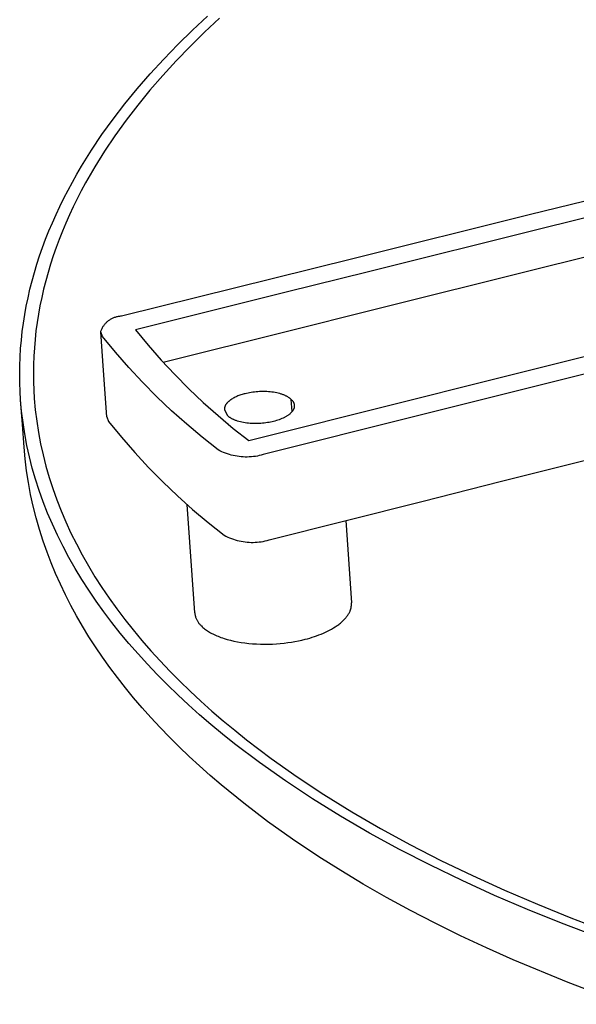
# Model space of a CAD drawing. Header units: millimetres. Extents: x 10249 to 12819, y -11746 to -10122.
# Tile 22 of 37: x 12157 to 12185, y -10523 to -10473. Entities that reach past the tile are written whole.
import ezdxf

# ---------------------------------------------------------------- set-up
doc = ezdxf.new("R2010")
doc.units = ezdxf.units.MM
doc.layers.add('Make2D$Visible$Curvas', color=7, linetype='Continuous')

msp = doc.modelspace()

# ---------------------------------------------------------------- linework, layer by layer
at = {"layer": 'Make2D$Visible$Curvas', "color": 7, "lineweight": -3, "true_color": 0xededed}
for p, q in [((12165.591, -10473.141), (12166.363, -10472.418)), ((12166.979, -10472.525), (12166.214, -10473.241)), ((12164.844, -10473.875), (12165.591, -10473.141)), ((12166.214, -10473.241), (12165.474, -10473.968)), ((12164.123, -10474.619), (12164.844, -10473.875)), ((12165.474, -10473.968), (12164.76, -10474.707)), ((12163.43, -10475.375), (12164.123, -10474.619)), ((12164.76, -10474.707), (12164.073, -10475.456)), ((12162.765, -10476.141), (12163.43, -10475.375)), ((12164.073, -10475.456), (12163.414, -10476.215)), ((12215.589, -10475.342), (12183.61, -10483.297)), ((12182.875, -10482.6), (12210.103, -10475.833)), ((12162.13, -10476.916), (12162.765, -10476.141)), ((12163.414, -10476.215), (12162.785, -10476.984)), ((12161.526, -10477.702), (12162.13, -10476.916)), ((12162.785, -10476.984), (12162.186, -10477.763)), ((12160.952, -10478.497), (12161.526, -10477.702)), ((12162.186, -10477.763), (12161.618, -10478.551)), ((12160.412, -10479.301), (12160.952, -10478.497)), ((12161.618, -10478.551), (12161.082, -10479.348)), ((12159.905, -10480.114), (12160.412, -10479.301)), ((12161.082, -10479.348), (12160.58, -10480.153)), ((12159.664, -10480.523), (12159.905, -10480.114)), ((12159.432, -10480.934), (12159.664, -10480.523)), ((12160.341, -10480.559), (12160.111, -10480.967)), ((12160.58, -10480.153), (12160.341, -10480.559)), ((12159.209, -10481.347), (12159.432, -10480.934)), ((12160.111, -10480.967), (12159.89, -10481.377)), ((12158.995, -10481.763), (12159.209, -10481.347)), ((12159.89, -10481.377), (12159.678, -10481.788)), ((12183.735, -10485.27), (12199.786, -10481.267)), ((12158.789, -10482.179), (12158.995, -10481.763)), ((12159.678, -10481.788), (12159.475, -10482.201)), ((12158.407, -10483.018), (12158.593, -10482.598)), ((12158.593, -10482.598), (12158.789, -10482.179)), ((12159.28, -10482.616), (12159.095, -10483.033)), ((12159.475, -10482.201), (12159.28, -10482.616)), ((12173.824, -10484.849), (12182.875, -10482.6)), ((12158.229, -10483.44), (12158.407, -10483.018)), ((12159.095, -10483.033), (12158.919, -10483.451)), ((12158.061, -10483.864), (12158.229, -10483.44)), ((12158.919, -10483.451), (12158.753, -10483.871)), ((12183.61, -10483.297), (12174.553, -10485.55)), ((12157.903, -10484.288), (12158.061, -10483.864)), ((12158.753, -10483.871), (12158.596, -10484.292)), ((12157.754, -10484.715), (12157.903, -10484.288)), ((12158.596, -10484.292), (12158.448, -10484.714)), ((12157.486, -10485.571), (12157.615, -10485.142)), ((12157.615, -10485.142), (12157.754, -10484.715)), ((12158.311, -10485.138), (12158.183, -10485.563)), ((12158.448, -10484.714), (12158.311, -10485.138)), ((12169.75, -10485.862), (12173.824, -10484.849)), ((12157.366, -10486.001), (12157.486, -10485.571)), ((12158.183, -10485.563), (12158.064, -10485.99)), ((12174.553, -10485.55), (12170.477, -10486.564)), ((12174.685, -10487.526), (12183.53, -10485.321)), ((12183.53, -10485.321), (12183.735, -10485.27)), ((12157.257, -10486.433), (12157.366, -10486.001)), ((12158.064, -10485.99), (12157.956, -10486.417)), ((12161.954, -10487.799), (12169.75, -10485.862)), ((12157.158, -10486.865), (12157.257, -10486.433)), ((12157.956, -10486.417), (12157.858, -10486.846)), ((12170.477, -10486.564), (12162.676, -10488.505)), ((12157.069, -10487.298), (12157.158, -10486.865)), ((12157.858, -10486.846), (12157.769, -10487.275)), ((12181.45, -10496.28), (12217.894, -10487.079)), ((12156.99, -10487.732), (12157.069, -10487.298)), ((12157.691, -10487.705), (12157.623, -10488.136)), ((12157.769, -10487.275), (12157.691, -10487.705)), ((12170.611, -10488.542), (12174.685, -10487.526)), ((12156.863, -10488.603), (12156.921, -10488.167)), ((12156.921, -10488.167), (12156.99, -10487.732)), ((12157.623, -10488.136), (12157.565, -10488.568)), ((12161.088, -10488.233), (12161.113, -10488.203)), ((12161.113, -10488.203), (12161.14, -10488.173)), ((12161.14, -10488.173), (12161.167, -10488.144)), ((12161.167, -10488.144), (12161.196, -10488.116)), ((12161.196, -10488.116), (12161.225, -10488.089)), ((12161.225, -10488.089), (12161.256, -10488.063)), ((12161.256, -10488.063), (12161.287, -10488.038)), ((12161.287, -10488.038), (12161.319, -10488.014)), ((12161.319, -10488.014), (12161.352, -10487.991)), ((12161.352, -10487.991), (12161.386, -10487.97)), ((12161.386, -10487.97), (12161.42, -10487.949)), ((12161.42, -10487.949), (12161.455, -10487.93)), ((12161.455, -10487.93), (12161.491, -10487.912)), ((12161.491, -10487.912), (12161.528, -10487.896)), ((12161.528, -10487.896), (12161.564, -10487.88)), ((12161.564, -10487.88), (12161.602, -10487.866)), ((12161.602, -10487.866), (12161.64, -10487.853)), ((12161.64, -10487.853), (12161.678, -10487.842)), ((12161.678, -10487.842), (12161.717, -10487.832)), ((12161.717, -10487.832), (12161.756, -10487.823)), ((12161.756, -10487.823), (12161.795, -10487.815)), ((12161.795, -10487.815), (12161.834, -10487.809)), ((12161.834, -10487.809), (12161.874, -10487.804)), ((12161.874, -10487.804), (12161.914, -10487.801)), ((12161.914, -10487.801), (12161.954, -10487.799)), ((12156.815, -10489.039), (12156.863, -10488.603)), ((12157.565, -10488.568), (12157.518, -10489.001)), ((12160.884, -10488.621), (12160.897, -10488.582)), ((12160.978, -10488.85), (12160.884, -10488.621)), ((12161.026, -10490.602), (12160.884, -10488.621)), ((12160.897, -10488.582), (12160.91, -10488.545)), ((12160.91, -10488.545), (12160.925, -10488.508)), ((12160.925, -10488.508), (12160.941, -10488.471)), ((12160.941, -10488.471), (12160.958, -10488.435)), ((12160.958, -10488.435), (12160.977, -10488.4)), ((12160.977, -10488.4), (12160.997, -10488.365)), ((12160.997, -10488.365), (12161.018, -10488.331)), ((12161.018, -10488.331), (12161.04, -10488.298)), ((12161.04, -10488.298), (12161.063, -10488.265)), ((12161.063, -10488.265), (12161.088, -10488.233)), ((12162.676, -10488.505), (12163.323, -10489.293)), ((12164.086, -10490.169), (12170.611, -10488.542)), ((12156.778, -10489.476), (12156.815, -10489.039)), ((12157.518, -10489.001), (12157.481, -10489.434)), ((12161.639, -10489.656), (12160.978, -10488.85)), ((12180.429, -10491.202), (12189.531, -10488.918)), ((12156.751, -10489.914), (12156.778, -10489.476)), ((12157.481, -10489.434), (12157.454, -10489.868)), ((12162.324, -10490.441), (12161.639, -10489.656)), ((12163.323, -10489.293), (12163.995, -10490.06)), ((12190.276, -10489.626), (12181.169, -10491.913)), ((12156.735, -10490.352), (12156.751, -10489.914)), ((12157.454, -10489.868), (12157.438, -10490.302)), ((12163.995, -10490.06), (12164.69, -10490.807)), ((12156.73, -10490.79), (12156.735, -10490.352)), ((12157.438, -10490.302), (12157.433, -10490.736)), ((12157.433, -10490.736), (12157.438, -10491.171)), ((12161.196, -10492.975), (12161.026, -10490.602)), ((12163.033, -10491.204), (12162.324, -10490.441)), ((12156.735, -10491.229), (12156.73, -10490.79)), ((12156.751, -10491.668), (12156.735, -10491.229)), ((12157.438, -10491.171), (12157.453, -10491.606)), ((12163.765, -10491.945), (12163.033, -10491.204)), ((12164.69, -10490.807), (12165.408, -10491.531)), ((12176.333, -10492.229), (12180.429, -10491.202)), ((12156.777, -10492.106), (12156.751, -10491.668)), ((12157.453, -10491.606), (12157.48, -10492.041)), ((12165.408, -10491.531), (12166.147, -10492.233)), ((12168.447, -10491.753), (12168.371, -10491.769)), ((12168.526, -10491.738), (12168.447, -10491.753)), ((12168.607, -10491.724), (12168.526, -10491.738)), ((12168.69, -10491.712), (12168.607, -10491.724)), ((12168.776, -10491.701), (12168.69, -10491.712)), ((12168.863, -10491.693), (12168.776, -10491.701)), ((12168.951, -10491.686), (12168.863, -10491.693)), ((12169.04, -10491.681), (12168.951, -10491.686)), ((12169.131, -10491.678), (12169.04, -10491.681)), ((12169.221, -10491.677), (12169.131, -10491.678)), ((12169.312, -10491.678), (12169.221, -10491.677)), ((12169.402, -10491.682), (12169.312, -10491.678)), ((12169.492, -10491.687), (12169.402, -10491.682)), ((12169.581, -10491.695), (12169.492, -10491.687)), ((12169.668, -10491.705), (12169.581, -10491.695)), ((12169.754, -10491.717), (12169.668, -10491.705)), ((12169.838, -10491.731), (12169.754, -10491.717)), ((12169.919, -10491.747), (12169.838, -10491.731)), ((12169.998, -10491.765), (12169.919, -10491.747)), ((12156.869, -10493.363), (12156.777, -10492.106)), ((12156.829, -10492.69), (12156.777, -10492.106)), ((12157.48, -10492.041), (12157.531, -10492.62)), ((12164.52, -10492.663), (12163.765, -10491.945)), ((12166.147, -10492.233), (12166.909, -10492.911)), ((12167.377, -10492.255), (12167.363, -10492.27)), ((12167.39, -10492.24), (12167.377, -10492.255)), ((12167.405, -10492.225), (12167.39, -10492.24)), ((12167.42, -10492.21), (12167.405, -10492.225)), ((12167.436, -10492.195), (12167.42, -10492.21)), ((12167.452, -10492.18), (12167.436, -10492.195)), ((12167.469, -10492.166), (12167.452, -10492.18)), ((12167.486, -10492.152), (12167.469, -10492.166)), ((12167.504, -10492.138), (12167.486, -10492.152)), ((12167.523, -10492.124), (12167.504, -10492.138)), ((12167.542, -10492.11), (12167.523, -10492.124)), ((12167.561, -10492.096), (12167.542, -10492.11)), ((12167.602, -10492.069), (12167.561, -10492.096)), ((12167.644, -10492.043), (12167.602, -10492.069)), ((12167.687, -10492.018), (12167.644, -10492.043)), ((12167.733, -10491.994), (12167.687, -10492.018)), ((12167.78, -10491.97), (12167.733, -10491.994)), ((12167.828, -10491.947), (12167.78, -10491.97)), ((12167.877, -10491.926), (12167.828, -10491.947)), ((12167.927, -10491.905), (12167.877, -10491.926)), ((12167.978, -10491.885), (12167.927, -10491.905)), ((12168.03, -10491.866), (12167.978, -10491.885)), ((12168.083, -10491.848), (12168.03, -10491.866)), ((12168.136, -10491.832), (12168.083, -10491.848)), ((12168.189, -10491.816), (12168.136, -10491.832)), ((12168.243, -10491.801), (12168.189, -10491.816)), ((12168.297, -10491.787), (12168.243, -10491.801)), ((12168.371, -10491.769), (12168.297, -10491.787)), ((12168.492, -10494.196), (12176.333, -10492.229)), ((12170.073, -10491.785), (12169.998, -10491.765)), ((12170.146, -10491.807), (12170.073, -10491.785)), ((12170.181, -10491.818), (12170.146, -10491.807)), ((12170.215, -10491.83), (12170.181, -10491.818)), ((12170.248, -10491.842), (12170.215, -10491.83)), ((12170.28, -10491.854), (12170.248, -10491.842)), ((12170.312, -10491.867), (12170.28, -10491.854)), ((12170.342, -10491.88), (12170.312, -10491.867)), ((12170.371, -10491.894), (12170.342, -10491.88)), ((12170.4, -10491.907), (12170.371, -10491.894)), ((12170.427, -10491.921), (12170.4, -10491.907)), ((12170.454, -10491.935), (12170.427, -10491.921)), ((12170.479, -10491.95), (12170.454, -10491.935)), ((12170.504, -10491.964), (12170.479, -10491.95)), ((12170.527, -10491.979), (12170.504, -10491.964)), ((12170.55, -10491.994), (12170.527, -10491.979)), ((12170.571, -10492.009), (12170.55, -10491.994)), ((12170.592, -10492.025), (12170.571, -10492.009)), ((12170.611, -10492.04), (12170.592, -10492.025)), ((12170.63, -10492.056), (12170.611, -10492.04)), ((12170.647, -10492.071), (12170.63, -10492.056)), ((12170.664, -10492.087), (12170.647, -10492.071)), ((12170.706, -10492.703), (12170.664, -10492.087)), ((12170.664, -10492.087), (12170.68, -10492.103)), ((12170.68, -10492.103), (12170.695, -10492.119)), ((12170.695, -10492.119), (12170.702, -10492.127)), ((12170.702, -10492.127), (12170.709, -10492.136)), ((12170.709, -10492.136), (12170.716, -10492.144)), ((12170.716, -10492.144), (12170.723, -10492.152)), ((12170.723, -10492.152), (12170.729, -10492.161)), ((12170.729, -10492.161), (12170.736, -10492.17)), ((12170.736, -10492.17), (12170.742, -10492.178)), ((12170.742, -10492.178), (12170.748, -10492.187)), ((12170.748, -10492.187), (12170.753, -10492.196)), ((12170.753, -10492.196), (12170.759, -10492.205)), ((12170.759, -10492.205), (12170.764, -10492.214)), ((12170.764, -10492.214), (12170.769, -10492.223)), ((12170.769, -10492.223), (12170.774, -10492.232)), ((12170.774, -10492.232), (12170.779, -10492.241)), ((12170.779, -10492.241), (12170.783, -10492.251)), ((12170.783, -10492.251), (12170.787, -10492.26)), ((12181.169, -10491.913), (12177.07, -10492.943)), ((12156.901, -10493.273), (12156.829, -10492.69)), ((12157.531, -10492.62), (12157.602, -10493.198)), ((12165.297, -10493.357), (12164.52, -10492.663)), ((12167.231, -10492.572), (12167.23, -10492.58)), ((12167.23, -10492.58), (12167.23, -10492.587)), ((12167.23, -10492.587), (12167.231, -10492.595)), ((12167.232, -10492.549), (12167.231, -10492.557)), ((12167.231, -10492.557), (12167.231, -10492.565)), ((12167.231, -10492.565), (12167.231, -10492.572)), ((12167.231, -10492.595), (12167.231, -10492.603)), ((12167.231, -10492.603), (12167.231, -10492.61)), ((12167.231, -10492.61), (12167.384, -10492.908)), ((12167.233, -10492.541), (12167.232, -10492.549)), ((12167.234, -10492.534), (12167.233, -10492.541)), ((12167.235, -10492.526), (12167.234, -10492.534)), ((12167.236, -10492.518), (12167.235, -10492.526)), ((12167.238, -10492.511), (12167.236, -10492.518)), ((12167.239, -10492.503), (12167.238, -10492.511)), ((12167.241, -10492.495), (12167.239, -10492.503)), ((12167.243, -10492.487), (12167.241, -10492.495)), ((12167.245, -10492.479), (12167.243, -10492.487)), ((12167.247, -10492.472), (12167.245, -10492.479)), ((12167.25, -10492.464), (12167.247, -10492.472)), ((12167.252, -10492.456), (12167.25, -10492.464)), ((12167.255, -10492.448), (12167.252, -10492.456)), ((12167.258, -10492.44), (12167.255, -10492.448)), ((12167.261, -10492.433), (12167.258, -10492.44)), ((12167.264, -10492.425), (12167.261, -10492.433)), ((12167.268, -10492.417), (12167.264, -10492.425)), ((12167.271, -10492.409), (12167.268, -10492.417)), ((12167.279, -10492.393), (12167.271, -10492.409)), ((12167.287, -10492.378), (12167.279, -10492.393)), ((12167.296, -10492.362), (12167.287, -10492.378)), ((12167.306, -10492.347), (12167.296, -10492.362)), ((12167.316, -10492.331), (12167.306, -10492.347)), ((12167.327, -10492.316), (12167.316, -10492.331)), ((12167.338, -10492.3), (12167.327, -10492.316)), ((12167.35, -10492.285), (12167.338, -10492.3)), ((12167.363, -10492.27), (12167.35, -10492.285)), ((12170.664, -10492.751), (12170.645, -10492.771)), ((12170.683, -10492.73), (12170.664, -10492.751)), ((12170.692, -10492.72), (12170.683, -10492.73)), ((12170.7, -10492.71), (12170.692, -10492.72)), ((12170.708, -10492.7), (12170.7, -10492.71)), ((12170.716, -10492.689), (12170.708, -10492.7)), ((12170.724, -10492.679), (12170.716, -10492.689)), ((12170.731, -10492.669), (12170.724, -10492.679)), ((12170.738, -10492.658), (12170.731, -10492.669)), ((12170.745, -10492.648), (12170.738, -10492.658)), ((12170.751, -10492.637), (12170.745, -10492.648)), ((12170.757, -10492.627), (12170.751, -10492.637)), ((12170.763, -10492.616), (12170.757, -10492.627)), ((12170.769, -10492.606), (12170.763, -10492.616)), ((12170.774, -10492.595), (12170.769, -10492.606)), ((12170.779, -10492.585), (12170.774, -10492.595)), ((12170.784, -10492.574), (12170.779, -10492.585)), ((12170.788, -10492.564), (12170.784, -10492.574)), ((12170.787, -10492.26), (12170.791, -10492.27)), ((12170.792, -10492.553), (12170.788, -10492.564)), ((12170.791, -10492.27), (12170.795, -10492.279)), ((12170.796, -10492.543), (12170.792, -10492.553)), ((12170.795, -10492.279), (12170.798, -10492.289)), ((12170.8, -10492.532), (12170.796, -10492.543)), ((12170.798, -10492.289), (12170.801, -10492.298)), ((12170.803, -10492.522), (12170.8, -10492.532)), ((12170.801, -10492.298), (12170.804, -10492.308)), ((12170.806, -10492.511), (12170.803, -10492.522)), ((12170.804, -10492.308), (12170.807, -10492.318)), ((12170.808, -10492.501), (12170.806, -10492.511)), ((12170.807, -10492.318), (12170.809, -10492.328)), ((12170.811, -10492.49), (12170.808, -10492.501)), ((12170.809, -10492.328), (12170.811, -10492.337)), ((12170.811, -10492.337), (12170.813, -10492.347)), ((12170.813, -10492.48), (12170.811, -10492.49)), ((12170.813, -10492.347), (12170.815, -10492.357)), ((12170.814, -10492.47), (12170.813, -10492.48)), ((12170.816, -10492.459), (12170.814, -10492.47)), ((12170.815, -10492.357), (12170.816, -10492.367)), ((12170.816, -10492.367), (12170.817, -10492.377)), ((12170.817, -10492.449), (12170.816, -10492.459)), ((12170.817, -10492.377), (12170.818, -10492.387)), ((12170.818, -10492.439), (12170.817, -10492.449)), ((12170.818, -10492.387), (12170.819, -10492.398)), ((12170.819, -10492.428), (12170.818, -10492.439)), ((12170.819, -10492.398), (12170.819, -10492.408)), ((12170.819, -10492.408), (12170.819, -10492.418)), ((12170.819, -10492.418), (12170.819, -10492.428)), ((12157.602, -10493.198), (12157.691, -10493.776)), ((12161.196, -10492.975), (12161.289, -10493.206)), ((12161.289, -10493.206), (12161.949, -10494.014)), ((12166.909, -10492.911), (12167.69, -10493.566)), ((12167.401, -10492.924), (12167.384, -10492.908)), ((12167.419, -10492.939), (12167.401, -10492.924)), ((12167.437, -10492.955), (12167.419, -10492.939)), ((12167.456, -10492.97), (12167.437, -10492.955)), ((12167.477, -10492.986), (12167.456, -10492.97)), ((12167.498, -10493.001), (12167.477, -10492.986)), ((12167.521, -10493.016), (12167.498, -10493.001)), ((12167.544, -10493.031), (12167.521, -10493.016)), ((12167.569, -10493.045), (12167.544, -10493.031)), ((12167.594, -10493.06), (12167.569, -10493.045)), ((12167.621, -10493.074), (12167.594, -10493.06)), ((12167.648, -10493.088), (12167.621, -10493.074)), ((12167.677, -10493.102), (12167.648, -10493.088)), ((12167.706, -10493.115), (12167.677, -10493.102)), ((12167.736, -10493.128), (12167.706, -10493.115)), ((12167.768, -10493.141), (12167.736, -10493.128)), ((12167.8, -10493.154), (12167.768, -10493.141)), ((12167.833, -10493.166), (12167.8, -10493.154)), ((12167.867, -10493.178), (12167.833, -10493.166)), ((12167.902, -10493.189), (12167.867, -10493.178)), ((12167.975, -10493.211), (12167.902, -10493.189)), ((12168.05, -10493.231), (12167.975, -10493.211)), ((12168.129, -10493.249), (12168.05, -10493.231)), ((12168.211, -10493.265), (12168.129, -10493.249)), ((12168.294, -10493.279), (12168.211, -10493.265)), ((12177.07, -10492.943), (12169.225, -10494.913)), ((12169.525, -10493.258), (12169.443, -10493.272)), ((12169.604, -10493.243), (12169.525, -10493.258)), ((12169.68, -10493.227), (12169.604, -10493.243)), ((12169.754, -10493.209), (12169.68, -10493.227)), ((12169.827, -10493.19), (12169.754, -10493.209)), ((12169.899, -10493.169), (12169.827, -10493.19)), ((12169.97, -10493.147), (12169.899, -10493.169)), ((12170.041, -10493.122), (12169.97, -10493.147)), ((12170.11, -10493.096), (12170.041, -10493.122)), ((12170.177, -10493.068), (12170.11, -10493.096)), ((12170.243, -10493.039), (12170.177, -10493.068)), ((12170.275, -10493.024), (12170.243, -10493.039)), ((12170.307, -10493.008), (12170.275, -10493.024)), ((12170.338, -10492.992), (12170.307, -10493.008)), ((12170.368, -10492.975), (12170.338, -10492.992)), ((12170.397, -10492.958), (12170.368, -10492.975)), ((12170.426, -10492.941), (12170.397, -10492.958)), ((12170.454, -10492.923), (12170.426, -10492.941)), ((12170.481, -10492.905), (12170.454, -10492.923)), ((12170.507, -10492.887), (12170.481, -10492.905)), ((12170.533, -10492.868), (12170.507, -10492.887)), ((12170.557, -10492.849), (12170.533, -10492.868)), ((12170.581, -10492.83), (12170.557, -10492.849)), ((12170.603, -10492.81), (12170.581, -10492.83)), ((12170.625, -10492.791), (12170.603, -10492.81)), ((12170.645, -10492.771), (12170.625, -10492.791)), ((12156.954, -10494.528), (12156.869, -10493.363)), ((12156.991, -10493.855), (12156.901, -10493.273)), ((12166.095, -10494.026), (12165.297, -10493.357)), ((12167.397, -10493.315), (12167.413, -10493.311)), ((12167.412, -10493.31), (12167.414, -10493.329)), ((12167.69, -10493.566), (12168.492, -10494.196)), ((12168.38, -10493.291), (12168.294, -10493.279)), ((12168.468, -10493.301), (12168.38, -10493.291)), ((12168.557, -10493.309), (12168.468, -10493.301)), ((12168.647, -10493.315), (12168.557, -10493.309)), ((12168.737, -10493.318), (12168.647, -10493.315)), ((12168.828, -10493.319), (12168.737, -10493.318)), ((12168.919, -10493.318), (12168.828, -10493.319)), ((12169.009, -10493.315), (12168.919, -10493.318)), ((12169.099, -10493.31), (12169.009, -10493.315)), ((12169.187, -10493.304), (12169.099, -10493.31)), ((12169.275, -10493.295), (12169.187, -10493.304)), ((12169.36, -10493.284), (12169.275, -10493.295)), ((12169.443, -10493.272), (12169.36, -10493.284)), ((12157.101, -10494.438), (12156.991, -10493.855)), ((12157.691, -10493.776), (12157.8, -10494.354)), ((12161.949, -10494.014), (12162.633, -10494.801)), ((12166.913, -10494.671), (12166.095, -10494.026)), ((12157.008, -10495.136), (12156.954, -10494.528)), ((12157.23, -10495.019), (12157.101, -10494.438)), ((12157.8, -10494.354), (12157.928, -10494.931)), ((12167.005, -10494.718), (12166.913, -10494.671)), ((12167.099, -10494.763), (12167.005, -10494.718)), ((12167.194, -10494.804), (12167.099, -10494.763)), ((12157.082, -10495.744), (12157.008, -10495.136)), ((12157.378, -10495.6), (12157.23, -10495.019)), ((12157.928, -10494.931), (12158.075, -10495.507)), ((12162.633, -10494.801), (12163.341, -10495.567)), ((12167.29, -10494.842), (12167.194, -10494.804)), ((12167.388, -10494.877), (12167.29, -10494.842)), ((12167.487, -10494.909), (12167.388, -10494.877)), ((12167.587, -10494.937), (12167.487, -10494.909)), ((12167.687, -10494.961), (12167.587, -10494.937)), ((12167.789, -10494.983), (12167.687, -10494.961)), ((12167.891, -10495), (12167.789, -10494.983)), ((12167.994, -10495.015), (12167.891, -10495)), ((12168.097, -10495.025), (12167.994, -10495.015)), ((12168.2, -10495.033), (12168.097, -10495.025)), ((12168.304, -10495.036), (12168.2, -10495.033)), ((12168.407, -10495.037), (12168.304, -10495.036)), ((12168.511, -10495.033), (12168.407, -10495.037)), ((12168.614, -10495.027), (12168.511, -10495.033)), ((12168.718, -10495.016), (12168.614, -10495.027)), ((12168.82, -10495.003), (12168.718, -10495.016)), ((12168.923, -10494.985), (12168.82, -10495.003)), ((12169.024, -10494.965), (12168.923, -10494.985)), ((12169.125, -10494.941), (12169.024, -10494.965)), ((12169.225, -10494.913), (12169.125, -10494.941)), ((12157.176, -10496.35), (12157.082, -10495.744)), ((12157.545, -10496.179), (12157.378, -10495.6)), ((12158.075, -10495.507), (12158.241, -10496.082)), ((12163.341, -10495.567), (12164.072, -10496.311)), ((12157.732, -10496.757), (12157.545, -10496.179)), ((12158.241, -10496.082), (12158.426, -10496.656)), ((12177.358, -10497.313), (12181.45, -10496.28)), ((12157.289, -10496.956), (12157.176, -10496.35)), ((12157.938, -10497.334), (12157.732, -10496.757)), ((12158.426, -10496.656), (12158.631, -10497.228)), ((12164.072, -10496.311), (12164.826, -10497.031)), ((12157.422, -10497.559), (12157.289, -10496.956)), ((12158.631, -10497.228), (12158.854, -10497.799)), ((12164.826, -10497.031), (12165.602, -10497.728)), ((12157.574, -10498.162), (12157.422, -10497.559)), ((12158.164, -10497.909), (12157.938, -10497.334)), ((12158.854, -10497.799), (12159.097, -10498.367)), ((12165.709, -10503.03), (12165.319, -10497.469)), ((12165.602, -10497.728), (12166.399, -10498.4)), ((12169.525, -10499.291), (12177.358, -10497.313)), ((12157.746, -10498.762), (12157.574, -10498.162)), ((12158.408, -10498.482), (12158.164, -10497.909)), ((12173.466, -10498.296), (12173.75, -10502.522)), ((12157.938, -10499.361), (12157.746, -10498.762)), ((12158.672, -10499.053), (12158.408, -10498.482)), ((12159.097, -10498.367), (12159.358, -10498.934)), ((12166.399, -10498.4), (12167.217, -10499.047)), ((12158.954, -10499.621), (12158.672, -10499.053)), ((12159.358, -10498.934), (12159.639, -10499.498)), ((12167.217, -10499.047), (12167.309, -10499.095)), ((12167.309, -10499.095), (12167.403, -10499.14)), ((12167.403, -10499.14), (12167.497, -10499.181)), ((12167.497, -10499.181), (12167.594, -10499.22)), ((12167.594, -10499.22), (12167.691, -10499.254)), ((12167.691, -10499.254), (12167.79, -10499.286)), ((12167.79, -10499.286), (12167.889, -10499.314)), ((12167.889, -10499.314), (12167.99, -10499.339)), ((12169.325, -10499.342), (12169.426, -10499.318)), ((12169.426, -10499.318), (12169.525, -10499.291)), ((12158.132, -10499.915), (12157.938, -10499.361)), ((12159.256, -10500.187), (12158.954, -10499.621)), ((12159.639, -10499.498), (12159.938, -10500.06)), ((12167.99, -10499.339), (12168.091, -10499.36)), ((12168.091, -10499.36), (12168.193, -10499.378)), ((12168.193, -10499.378), (12168.296, -10499.392)), ((12168.296, -10499.392), (12168.399, -10499.403)), ((12168.399, -10499.403), (12168.502, -10499.411)), ((12168.502, -10499.411), (12168.606, -10499.414)), ((12168.606, -10499.414), (12168.709, -10499.415)), ((12168.709, -10499.415), (12168.813, -10499.411)), ((12168.813, -10499.411), (12168.916, -10499.405)), ((12168.916, -10499.405), (12169.019, -10499.394)), ((12169.019, -10499.394), (12169.121, -10499.38)), ((12169.121, -10499.38), (12169.224, -10499.363)), ((12169.224, -10499.363), (12169.325, -10499.342)), ((12158.344, -10500.466), (12158.132, -10499.915)), ((12159.576, -10500.751), (12159.256, -10500.187)), ((12159.938, -10500.06), (12160.256, -10500.619)), ((12158.572, -10501.014), (12158.344, -10500.466)), ((12159.915, -10501.311), (12159.576, -10500.751)), ((12160.256, -10500.619), (12160.592, -10501.175)), ((12158.817, -10501.561), (12158.572, -10501.014)), ((12160.273, -10501.869), (12159.915, -10501.311)), ((12160.592, -10501.175), (12160.948, -10501.728)), ((12159.078, -10502.104), (12158.817, -10501.561)), ((12160.948, -10501.728), (12161.321, -10502.278)), ((12159.355, -10502.645), (12159.078, -10502.104)), ((12160.65, -10502.423), (12160.273, -10501.869)), ((12161.321, -10502.278), (12161.713, -10502.825)), ((12159.648, -10503.184), (12159.355, -10502.645)), ((12161.044, -10502.974), (12160.65, -10502.423)), ((12161.713, -10502.825), (12162.122, -10503.368)), ((12173.703, -10502.871), (12173.708, -10502.853)), ((12173.708, -10502.853), (12173.714, -10502.836)), ((12173.714, -10502.836), (12173.719, -10502.818)), ((12173.719, -10502.818), (12173.724, -10502.8)), ((12173.724, -10502.8), (12173.728, -10502.783)), ((12173.728, -10502.783), (12173.732, -10502.765)), ((12173.732, -10502.765), (12173.735, -10502.748)), ((12173.735, -10502.748), (12173.739, -10502.73)), ((12173.739, -10502.73), (12173.742, -10502.713)), ((12173.742, -10502.713), (12173.744, -10502.695)), ((12173.744, -10502.695), (12173.746, -10502.678)), ((12173.746, -10502.678), (12173.748, -10502.66)), ((12173.748, -10502.66), (12173.75, -10502.643)), ((12173.751, -10502.539), (12173.75, -10502.522)), ((12173.75, -10502.643), (12173.751, -10502.626)), ((12173.752, -10502.557), (12173.751, -10502.539)), ((12173.751, -10502.608), (12173.752, -10502.591)), ((12173.751, -10502.626), (12173.751, -10502.608)), ((12173.752, -10502.574), (12173.752, -10502.557)), ((12173.752, -10502.591), (12173.752, -10502.574)), ((12159.958, -10503.719), (12159.648, -10503.184)), ((12161.457, -10503.521), (12161.044, -10502.974)), ((12162.122, -10503.368), (12162.55, -10503.907)), ((12165.709, -10503.03), (12165.714, -10503.066)), ((12165.714, -10503.066), (12165.72, -10503.102)), ((12165.72, -10503.102), (12165.727, -10503.138)), ((12165.727, -10503.138), (12165.735, -10503.174)), ((12165.735, -10503.174), (12165.744, -10503.21)), ((12165.744, -10503.21), (12165.755, -10503.245)), ((12165.755, -10503.245), (12165.767, -10503.28)), ((12165.767, -10503.28), (12165.78, -10503.314)), ((12165.78, -10503.314), (12165.795, -10503.348)), ((12165.795, -10503.348), (12165.81, -10503.381)), ((12173.362, -10503.395), (12173.394, -10503.361)), ((12173.394, -10503.361), (12173.425, -10503.327)), ((12173.425, -10503.327), (12173.455, -10503.292)), ((12173.455, -10503.292), (12173.484, -10503.258)), ((12173.484, -10503.258), (12173.511, -10503.223)), ((12173.511, -10503.223), (12173.536, -10503.188)), ((12173.536, -10503.188), (12173.561, -10503.153)), ((12173.561, -10503.153), (12173.583, -10503.118)), ((12173.583, -10503.118), (12173.605, -10503.083)), ((12173.605, -10503.083), (12173.625, -10503.048)), ((12173.625, -10503.048), (12173.643, -10503.013)), ((12173.643, -10503.013), (12173.66, -10502.977)), ((12173.66, -10502.977), (12173.676, -10502.942)), ((12173.676, -10502.942), (12173.683, -10502.924)), ((12173.683, -10502.924), (12173.69, -10502.906)), ((12173.69, -10502.906), (12173.697, -10502.889)), ((12173.697, -10502.889), (12173.703, -10502.871)), ((12160.284, -10504.252), (12159.958, -10503.719)), ((12161.888, -10504.064), (12161.457, -10503.521)), ((12165.81, -10503.381), (12165.827, -10503.414)), ((12165.827, -10503.414), (12165.845, -10503.446)), ((12165.845, -10503.446), (12165.864, -10503.478)), ((12165.864, -10503.478), (12165.883, -10503.509)), ((12165.883, -10503.509), (12165.905, -10503.539)), ((12165.905, -10503.539), (12165.927, -10503.569)), ((12165.927, -10503.569), (12165.95, -10503.597)), ((12165.95, -10503.597), (12165.974, -10503.625)), ((12165.974, -10503.625), (12165.999, -10503.652)), ((12165.999, -10503.652), (12166.025, -10503.678)), ((12166.025, -10503.678), (12166.051, -10503.703)), ((12166.051, -10503.703), (12166.088, -10503.739)), ((12166.088, -10503.739), (12166.128, -10503.775)), ((12166.128, -10503.775), (12166.169, -10503.81)), ((12166.169, -10503.81), (12166.213, -10503.845)), ((12166.213, -10503.845), (12166.259, -10503.88)), ((12172.63, -10503.918), (12172.731, -10503.863)), ((12172.731, -10503.863), (12172.829, -10503.805)), ((12172.829, -10503.805), (12172.923, -10503.746)), ((12172.923, -10503.746), (12173.013, -10503.686)), ((12173.013, -10503.686), (12173.056, -10503.655)), ((12173.056, -10503.655), (12173.099, -10503.623)), ((12173.099, -10503.623), (12173.14, -10503.592)), ((12173.14, -10503.592), (12173.18, -10503.56)), ((12173.18, -10503.56), (12173.219, -10503.527)), ((12173.219, -10503.527), (12173.256, -10503.495)), ((12173.256, -10503.495), (12173.293, -10503.461)), ((12173.293, -10503.461), (12173.328, -10503.428)), ((12173.328, -10503.428), (12173.362, -10503.395)), ((12160.626, -10504.782), (12160.284, -10504.252)), ((12162.337, -10504.604), (12161.888, -10504.064)), ((12162.55, -10503.907), (12162.995, -10504.442)), ((12166.259, -10503.88), (12166.307, -10503.914)), ((12166.307, -10503.914), (12166.357, -10503.948)), ((12166.357, -10503.948), (12166.41, -10503.982)), ((12166.41, -10503.982), (12166.464, -10504.015)), ((12166.464, -10504.015), (12166.521, -10504.048)), ((12166.521, -10504.048), (12166.581, -10504.081)), ((12166.581, -10504.081), (12166.642, -10504.112)), ((12166.642, -10504.112), (12166.706, -10504.144)), ((12166.706, -10504.144), (12166.772, -10504.174)), ((12166.772, -10504.174), (12166.84, -10504.204)), ((12166.84, -10504.204), (12166.911, -10504.233)), ((12166.911, -10504.233), (12166.983, -10504.262)), ((12166.983, -10504.262), (12167.057, -10504.289)), ((12167.057, -10504.289), (12167.134, -10504.316)), ((12167.134, -10504.316), (12167.212, -10504.342)), ((12167.212, -10504.342), (12167.375, -10504.391)), ((12171.369, -10504.387), (12171.489, -10504.356)), ((12171.489, -10504.356), (12171.609, -10504.322)), ((12171.609, -10504.322), (12171.729, -10504.286)), ((12171.729, -10504.286), (12171.848, -10504.247)), ((12171.848, -10504.247), (12171.965, -10504.207)), ((12171.965, -10504.207), (12172.081, -10504.164)), ((12172.081, -10504.164), (12172.195, -10504.119)), ((12172.195, -10504.119), (12172.308, -10504.072)), ((12172.308, -10504.072), (12172.418, -10504.023)), ((12172.418, -10504.023), (12172.525, -10503.971)), ((12172.525, -10503.971), (12172.63, -10503.918)), ((12160.984, -10505.309), (12160.626, -10504.782)), ((12162.803, -10505.139), (12162.337, -10504.604)), ((12162.995, -10504.442), (12163.458, -10504.974)), ((12167.375, -10504.391), (12167.545, -10504.437)), ((12167.545, -10504.437), (12167.722, -10504.478)), ((12167.722, -10504.478), (12167.904, -10504.515)), ((12167.904, -10504.515), (12168.092, -10504.547)), ((12168.092, -10504.547), (12168.285, -10504.574)), ((12168.285, -10504.574), (12168.482, -10504.597)), ((12168.482, -10504.597), (12168.681, -10504.615)), ((12168.681, -10504.615), (12168.883, -10504.627)), ((12168.883, -10504.627), (12169.087, -10504.635)), ((12169.087, -10504.635), (12169.291, -10504.638)), ((12169.291, -10504.638), (12169.494, -10504.636)), ((12169.494, -10504.636), (12169.697, -10504.629)), ((12169.697, -10504.629), (12169.898, -10504.618)), ((12169.898, -10504.618), (12170.097, -10504.602)), ((12170.097, -10504.602), (12170.292, -10504.582)), ((12170.292, -10504.582), (12170.484, -10504.558)), ((12170.484, -10504.558), (12170.671, -10504.531)), ((12170.671, -10504.531), (12170.854, -10504.499)), ((12170.854, -10504.499), (12171.031, -10504.465)), ((12171.031, -10504.465), (12171.203, -10504.427)), ((12171.203, -10504.427), (12171.369, -10504.387)), ((12161.358, -10505.832), (12160.984, -10505.309)), ((12163.287, -10505.67), (12162.803, -10505.139)), ((12163.458, -10504.974), (12163.938, -10505.5)), ((12161.748, -10506.353), (12161.358, -10505.832)), ((12163.788, -10506.197), (12163.287, -10505.67)), ((12163.938, -10505.5), (12164.435, -10506.023)), ((12162.153, -10506.87), (12161.748, -10506.353)), ((12164.306, -10506.719), (12163.788, -10506.197)), ((12164.435, -10506.023), (12164.949, -10506.541)), ((12162.575, -10507.384), (12162.153, -10506.87)), ((12164.84, -10507.236), (12164.306, -10506.719)), ((12164.949, -10506.541), (12165.48, -10507.054)), ((12163.012, -10507.895), (12162.575, -10507.384)), ((12165.391, -10507.748), (12164.84, -10507.236)), ((12165.48, -10507.054), (12166.027, -10507.562)), ((12163.464, -10508.402), (12163.012, -10507.895)), ((12165.959, -10508.255), (12165.391, -10507.748)), ((12166.027, -10507.562), (12166.59, -10508.066)), ((12163.932, -10508.906), (12163.464, -10508.402)), ((12166.542, -10508.757), (12165.959, -10508.255)), ((12166.59, -10508.066), (12167.169, -10508.564)), ((12164.416, -10509.406), (12163.932, -10508.906)), ((12167.141, -10509.254), (12166.542, -10508.757)), ((12167.169, -10508.564), (12167.763, -10509.057)), ((12164.915, -10509.902), (12164.416, -10509.406)), ((12167.756, -10509.745), (12167.141, -10509.254)), ((12167.763, -10509.057), (12168.373, -10509.544)), ((12165.429, -10510.395), (12164.915, -10509.902)), ((12169.03, -10510.71), (12167.756, -10509.745)), ((12168.373, -10509.544), (12169.638, -10510.502)), ((12165.958, -10510.884), (12165.429, -10510.395)), ((12166.503, -10511.368), (12165.958, -10510.884)), ((12170.362, -10511.652), (12169.03, -10510.71)), ((12169.638, -10510.502), (12170.96, -10511.436)), ((12167.063, -10511.849), (12166.503, -10511.368)), ((12170.96, -10511.436), (12172.337, -10512.346)), ((12168.227, -10512.798), (12167.063, -10511.849)), ((12171.75, -10512.57), (12170.362, -10511.652)), ((12172.337, -10512.346), (12173.767, -10513.232)), ((12169.45, -10513.729), (12168.227, -10512.798)), ((12173.19, -10513.462), (12171.75, -10512.57)), ((12174.681, -10514.328), (12173.19, -10513.462)), ((12173.767, -10513.232), (12175.246, -10514.091)), ((12170.732, -10514.643), (12169.45, -10513.729)), ((12176.22, -10515.168), (12174.681, -10514.328)), ((12175.246, -10514.091), (12176.773, -10514.924)), ((12172.073, -10515.539), (12170.732, -10514.643)), ((12176.773, -10514.924), (12178.344, -10515.73)), ((12177.802, -10515.981), (12176.22, -10515.168)), ((12173.198, -10516.249), (12172.073, -10515.539)), ((12179.427, -10516.766), (12177.802, -10515.981)), ((12178.344, -10515.73), (12179.956, -10516.509)), ((12174.359, -10516.945), (12173.198, -10516.249)), ((12175.555, -10517.628), (12174.359, -10516.945)), ((12181.091, -10517.522), (12179.427, -10516.766)), ((12179.956, -10516.509), (12181.607, -10517.26)), ((12181.607, -10517.26), (12183.293, -10517.983)), ((12176.785, -10518.296), (12175.555, -10517.628)), ((12182.79, -10518.251), (12181.091, -10517.522)), ((12183.293, -10517.983), (12185.012, -10518.677)), ((12178.05, -10518.951), (12176.785, -10518.296)), ((12184.522, -10518.951), (12182.79, -10518.251)), ((12179.348, -10519.591), (12178.05, -10518.951)), ((12186.285, -10519.622), (12184.522, -10518.951)), ((12185.012, -10518.677), (12186.761, -10519.342)), ((12180.68, -10520.216), (12179.348, -10519.591)), ((12182.044, -10520.826), (12180.68, -10520.216)), ((12184.87, -10522.001), (12182.044, -10520.826)), ((12187.821, -10523.112), (12184.87, -10522.001))]:
    msp.add_line(p, q, dxfattribs=at)

doc.saveas('drawing.dxf')
